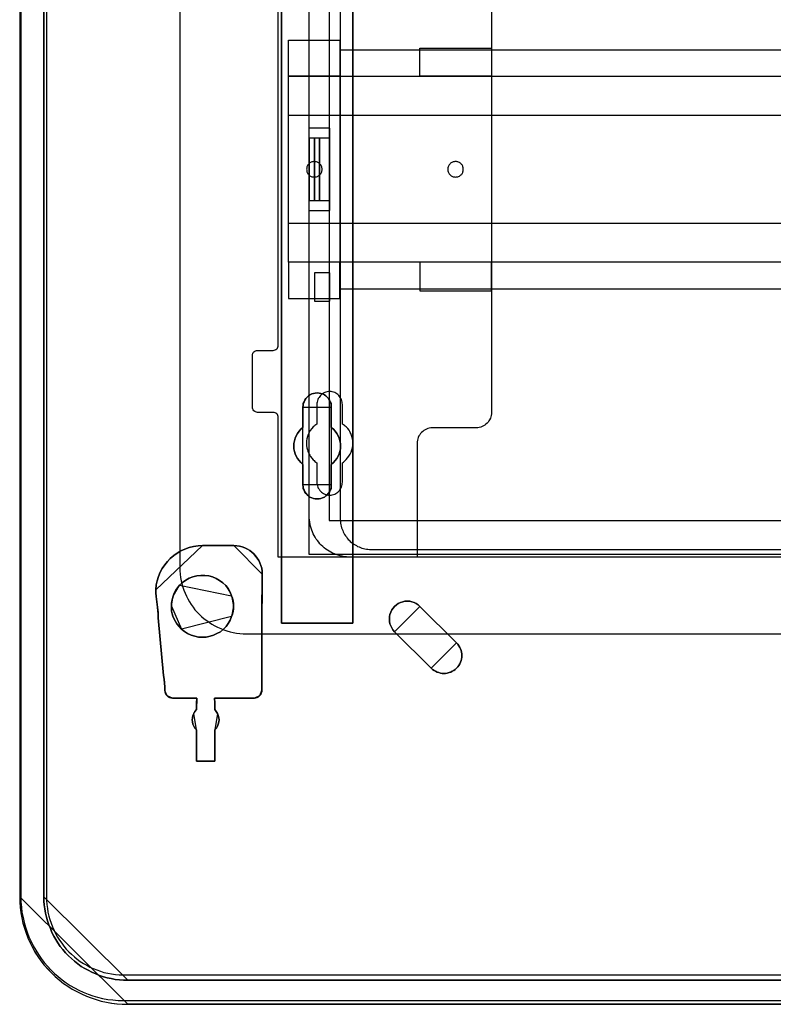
# Model space of a CAD drawing. Extents: x -543332 to -314699, y -9028 to 155584.
# Tile 37 of 256: x -450229 to -448772, y 20728 to 22633. Entities that reach past the tile are written whole.
import ezdxf

# ---------------------------------------------------------------- set-up
doc = ezdxf.new("R2010")
doc.units = 0
doc.header["$MEASUREMENT"] = 0
doc.layers.get('0').update_dxf_attribs({"color": 8})
for name, color, linetype in [('30', 7, 'Continuous'), ('5', 7, 'Continuous'), ('50', 7, 'Continuous')]:
    doc.layers.add(name, color=color, linetype=linetype)

# ---------------------------------------------------------------- blocks, each defined once
blk = doc.blocks.new('*U1079')
at = {"layer": '5', "color": 7}
for points in [[(0, -20.806875), (0, -801.193125), (0.051554, -802.220625), (0.103107, -803.248125), (0.206215, -804.275625), (0.412429, -805.25175), (0.618644, -806.27925), (0.927966, -807.255375), (1.237288, -808.2315), (1.598164, -809.15625), (2.010593, -810.081), (2.474576, -811.00575), (2.938559, -811.879125), (3.505649, -812.7525), (4.072739, -813.5745), (4.742937, -814.3965), (5.413135, -815.167125), (6.134886, -815.886375), (6.856637, -816.605625), (7.629942, -817.2735), (8.454801, -817.941375), (9.279659, -818.5065), (10.156071, -819.071625), (11.032484, -819.534), (11.96045, -819.996375), (12.888416, -820.407375), (13.816382, -820.767), (14.795901, -821.07525), (15.775421, -821.3835), (16.806494, -821.589), (17.786013, -821.7945), (18.817087, -821.89725), (19.84816, -821.948625), (20.879233, -822), (427.122092, -822)], [(427.123764, -817.323392), (20.880212, -817.323392), (20.055352, -817.323392), (19.282046, -817.272017), (18.457186, -817.169267), (17.68388, -817.015142), (16.910574, -816.861017), (16.188821, -816.655517), (15.415515, -816.398642), (14.693762, -816.090392), (13.97201, -815.782142), (13.250257, -815.422517), (12.580059, -815.062892), (11.90986, -814.651893), (11.239661, -814.189518), (10.621016, -813.675768), (10.002371, -813.162018), (9.43528, -812.596893), (8.868189, -812.031769), (8.352651, -811.415269), (7.837114, -810.798769), (7.37313, -810.130894), (6.9607, -809.46302), (6.599824, -808.795145), (6.238947, -808.075895), (5.929625, -807.356645), (5.620302, -806.637396), (5.362534, -805.866771), (5.156319, -805.147521), (5.001657, -804.376897), (4.846996, -803.554897), (4.743889, -802.784272), (4.692335, -802.013648), (4.692335, -801.191648), (4.692335, -20.805704)], [(4.692335, -20.805704), (4.692335, -801.191648), (4.692335, -802.013648), (4.743889, -802.784272), (4.846996, -803.554897), (5.001657, -804.376897), (5.156319, -805.147521), (5.362534, -805.866771), (5.620302, -806.637396), (5.929625, -807.356645), (6.238947, -808.075895), (6.599824, -808.795145), (6.9607, -809.46302), (7.37313, -810.130894), (7.837114, -810.798769), (8.352651, -811.415269), (8.868189, -812.031769), (9.43528, -812.596893), (10.002371, -813.162018), (10.621016, -813.675768), (11.239661, -814.189518), (11.90986, -814.651893), (12.580059, -815.062892), (13.250257, -815.422517), (13.97201, -815.782142), (14.693762, -816.090392), (15.415515, -816.398642), (16.188821, -816.655517), (16.910574, -816.861017), (17.68388, -817.015142), (18.457186, -817.169267), (19.282046, -817.272017), (20.055352, -817.323392), (20.880212, -817.323392), (427.123764, -817.323392)], [(64.443293, -420.09206), (64.443293, -743.189759), (64.443293, -748.275889), (63.8246, -748.275889), (51.244508, -748.275889), (50.625815, -748.275889), (50.625815, -743.189759), (50.625815, -673.216939), (50.625815, -648.762415), (50.625815, -523.253164)], [(50.626846, -523.251991), (50.626846, -648.761896), (50.626846, -673.216548), (50.626846, -743.189733), (50.626846, -748.275889), (51.245527, -748.275889), (63.825368, -748.275889), (64.444049, -748.275889), (64.444049, -743.189733), (64.444049, -420.09035)]]:
    blk.add_lwpolyline(points, dxfattribs=at)
at = {"layer": '5', "color": 59}
blk.add_lwpolyline([(4.692335, -12.740183), (4.692335, -801.190946), (4.692335, -12.740183)], close=True, dxfattribs=at)
at = {"layer": '5', "color": 7}
for points in [[(64.441398, -743.18882), (64.441398, -420.092375), (64.441398, -743.18882)], [(50.626846, -523.253168), (50.626846, -648.764229), (50.626846, -523.253168)], [(50.626846, -648.761581), (50.626846, -673.217118), (50.626846, -648.761581)], [(50.626846, -673.21447), (50.626846, -743.18882), (50.626846, -673.21447)], [(54.750413, -706.50628), (54.801988, -706.146598), (54.853562, -705.786916), (55.008286, -705.427234), (55.163011, -705.118936), (55.317735, -704.810637), (55.575608, -704.553721), (55.833482, -704.296806), (56.14293, -704.091273), (56.503953, -703.937124), (56.813401, -703.834357), (57.174424, -703.782974), (57.535447, -703.731591), (57.89647, -703.782974), (58.257493, -703.834357), (58.566941, -703.937124), (58.927964, -704.091273), (59.237413, -704.296806), (59.495286, -704.553721), (59.701585, -704.810637), (59.907884, -705.118936), (60.062608, -705.427234), (60.217332, -705.786916), (60.268907, -706.146598), (60.268907, -706.50628), (60.268907, -710.411398), (60.681505, -710.77108), (61.042528, -711.130762), (61.351976, -711.59321), (61.60985, -712.004276), (61.764574, -712.466724), (61.919298, -712.980555), (62.022447, -713.494386), (62.074022, -714.008218), (62.022447, -714.522049), (61.919298, -715.03588), (61.764574, -715.498329), (61.60985, -715.960777), (61.351976, -716.423225), (61.042528, -716.83429), (60.681505, -717.193972), (60.268907, -717.553654), (60.268907, -721.510155), (60.268907, -721.869837), (60.217332, -722.229519), (60.062608, -722.537818), (59.907884, -722.8975), (59.701585, -723.154415), (59.495286, -723.462714), (59.237413, -723.668247), (58.927964, -723.873779), (58.566941, -724.027929), (58.257493, -724.130695), (57.89647, -724.233461), (57.535447, -724.233461), (57.174424, -724.233461), (56.813401, -724.130695), (56.503953, -724.027929), (56.14293, -723.873779), (55.833482, -723.668247), (55.575608, -723.462714), (55.317735, -723.154415), (55.163011, -722.8975), (55.008286, -722.537818), (54.853562, -722.229519), (54.801988, -721.869837), (54.750413, -721.510155), (54.750413, -717.553654), (54.38939, -717.193972), (54.028367, -716.83429), (53.718919, -716.423225), (53.461045, -715.960777), (53.254746, -715.498329), (53.151597, -715.03588), (53.048447, -714.522049), (52.996873, -714.008218), (53.048447, -713.494386), (53.151597, -712.980555), (53.254746, -712.466724), (53.461045, -712.004276), (53.718919, -711.59321), (54.028367, -711.130762), (54.38939, -710.77108), (54.750413, -710.411398), (54.750413, -706.50628)], [(58.927964, -704.091273), (58.566941, -703.937124), (58.257493, -703.834357), (57.89647, -703.782974), (57.535447, -703.731591), (57.174424, -703.782974), (56.813401, -703.834357), (56.503953, -703.937124), (56.14293, -704.091273), (55.833482, -704.296806), (55.575608, -704.553721), (55.317735, -704.810637), (55.163011, -705.118936), (55.008286, -705.427234), (54.853562, -705.786916), (54.801988, -706.146598), (54.750413, -706.50628), (54.750413, -710.411398), (54.38939, -710.77108), (54.028367, -711.130762), (53.718919, -711.59321), (53.461045, -712.004276), (53.254746, -712.466724), (53.151597, -712.980555), (53.048447, -713.494386), (52.996873, -714.008218), (53.048447, -714.522049), (53.151597, -715.03588), (53.254746, -715.498329), (53.461045, -715.960777), (53.718919, -716.423225), (54.028367, -716.83429), (54.38939, -717.193972), (54.750413, -717.553654), (54.750413, -721.510155), (54.801988, -721.869837), (54.853562, -722.229519), (55.008286, -722.537818), (55.163011, -722.8975), (55.317735, -723.154415), (55.575608, -723.462714), (55.833482, -723.668247), (56.14293, -723.873779), (56.503953, -724.027929), (56.813401, -724.130695), (57.174424, -724.233461), (57.535447, -724.233461), (57.89647, -724.233461), (58.257493, -724.130695), (58.566941, -724.027929), (58.927964, -723.873779), (59.237413, -723.668247), (59.495286, -723.462714), (59.701585, -723.154415), (59.907884, -722.8975), (60.062608, -722.537818), (60.217332, -722.229519), (60.268907, -721.869837), (60.268907, -721.510155), (60.268907, -717.553654), (60.681505, -717.193972), (61.042528, -716.83429), (61.351976, -716.423225), (61.60985, -715.960777), (61.764574, -715.498329), (61.919298, -715.03588), (62.022447, -714.522049), (62.074022, -714.008218), (62.022447, -713.494386), (61.919298, -712.980555), (61.764574, -712.466724), (61.60985, -712.004276), (61.351976, -711.59321), (61.042528, -711.130762), (60.681505, -710.77108), (60.268907, -710.411398), (60.268907, -706.50628), (60.268907, -706.146598), (60.217332, -705.786916), (60.062608, -705.427234), (59.907884, -705.118936), (59.701585, -704.810637), (59.495286, -704.553721), (59.237413, -704.296806), (58.927964, -704.091273)], [(58.927964, -704.091273), (58.566941, -703.937124), (58.257493, -703.834357), (57.89647, -703.782974), (57.535447, -703.731591), (57.174424, -703.782974), (56.813401, -703.834357), (56.503953, -703.937124), (56.14293, -704.091273), (55.833482, -704.296806), (55.575608, -704.553721), (55.317735, -704.810637), (55.163011, -705.118936), (55.008286, -705.427234), (54.853562, -705.786916), (54.801988, -706.146598), (54.750413, -706.50628), (54.750413, -710.411398), (54.38939, -710.77108), (54.028367, -711.130762), (53.718919, -711.59321), (53.461045, -712.004276), (53.254746, -712.466724), (53.151597, -712.980555), (53.048447, -713.494386), (52.996873, -714.008218), (53.048447, -714.522049), (53.151597, -715.03588), (53.254746, -715.498329), (53.461045, -715.960777), (53.718919, -716.423225), (54.028367, -716.83429), (54.38939, -717.193972), (54.750413, -717.553654), (54.750413, -721.510155), (54.801988, -721.869837), (54.853562, -722.229519), (55.008286, -722.537818), (55.163011, -722.8975), (55.317735, -723.154415), (55.575608, -723.462714), (55.833482, -723.668247), (56.14293, -723.873779), (56.503953, -724.027929), (56.813401, -724.130695), (57.174424, -724.233461), (57.535447, -724.233461), (57.89647, -724.233461), (58.257493, -724.130695), (58.566941, -724.027929), (58.927964, -723.873779), (59.237413, -723.668247), (59.495286, -723.462714), (59.701585, -723.154415), (59.907884, -722.8975), (60.062608, -722.537818), (60.217332, -722.229519), (60.268907, -721.869837), (60.268907, -721.510155), (60.268907, -717.553654), (60.681505, -717.193972), (61.042528, -716.83429), (61.351976, -716.423225), (61.60985, -715.960777), (61.764574, -715.498329), (61.919298, -715.03588), (62.022447, -714.522049), (62.074022, -714.008218), (62.022447, -713.494386), (61.919298, -712.980555), (61.764574, -712.466724), (61.60985, -712.004276), (61.351976, -711.59321), (61.042528, -711.130762), (60.681505, -710.77108), (60.268907, -710.411398), (60.268907, -706.50628), (60.268907, -706.146598), (60.217332, -705.786916), (60.062608, -705.427234), (59.907884, -705.118936), (59.701585, -704.810637), (59.495286, -704.553721), (59.237413, -704.296806), (58.927964, -704.091273)], [(60.268666, -706.509486), (60.268666, -706.149388), (60.217082, -705.789291), (60.062331, -705.429193), (59.90758, -705.120539), (59.701245, -704.811884), (59.49491, -704.554671), (59.236992, -704.297459), (58.927489, -704.091689), (58.566403, -703.937361), (58.256901, -703.834476), (57.895815, -703.783034), (57.534729, -703.731591), (57.173643, -703.783034), (56.812557, -703.834476), (56.503054, -703.937361), (56.141968, -704.091689), (55.832466, -704.297459), (55.574547, -704.554671), (55.316629, -704.811884), (55.161878, -705.120539), (55.007126, -705.429193), (54.852375, -705.789291), (54.800792, -706.149388), (54.749208, -706.509486), (60.268666, -706.509486)], [(54.749208, -706.506838), (54.749208, -710.412839), (54.749208, -706.506838)], [(60.266015, -710.412839), (60.266015, -706.506838), (60.266015, -710.412839)], [(54.751859, -710.41019), (54.390538, -710.769994), (54.029217, -711.129798), (53.719514, -711.592402), (53.461428, -712.003606), (53.254959, -712.466211), (53.151724, -712.980216), (53.04849, -713.494221), (52.996873, -714.008226), (53.04849, -714.522232), (53.151724, -715.036237), (53.254959, -715.498841), (53.461428, -715.961446), (53.719514, -716.424051), (54.029217, -716.835255), (54.390538, -717.195058), (54.751859, -717.554862), (54.751859, -710.41019)], [(60.266015, -717.554862), (60.679274, -717.195058), (61.040875, -716.835255), (61.350819, -716.424051), (61.609106, -715.961446), (61.764078, -715.498841), (61.91905, -715.036237), (62.022365, -714.522232), (62.074022, -714.008226), (62.022365, -713.494221), (61.91905, -712.980216), (61.764078, -712.466211), (61.609106, -712.003606), (61.350819, -711.592402), (61.040875, -711.129798), (60.679274, -710.769994), (60.266015, -710.41019), (60.266015, -717.554862)], [(54.749208, -717.552214), (54.749208, -721.508529), (54.749208, -717.552214)], [(60.266015, -721.508529), (60.266015, -717.552214), (60.266015, -721.508529)], [(54.749208, -721.505881), (54.800792, -721.866127), (54.852375, -722.226374), (55.007126, -722.535157), (55.161878, -722.895403), (55.316629, -723.152722), (55.574547, -723.461505), (55.832466, -723.66736), (56.141968, -723.873215), (56.503054, -724.027606), (56.812557, -724.130534), (57.173643, -724.233461), (57.534729, -724.233461), (57.895815, -724.233461), (58.256901, -724.130534), (58.566403, -724.027606), (58.927489, -723.873215), (59.236992, -723.66736), (59.49491, -723.461505), (59.701245, -723.152722), (59.90758, -722.895403), (60.062331, -722.535157), (60.217082, -722.226374), (60.268666, -721.866127), (60.268666, -721.505881), (54.749208, -721.505881)], [(35.367479, -733.27155), (34.49085, -733.322949), (33.61422, -733.425748), (32.789157, -733.631345), (31.964094, -733.939742), (31.190597, -734.299537), (30.468667, -734.710732), (29.798303, -735.173326), (29.127939, -735.738719), (28.560708, -736.355512), (28.045043, -736.972304), (27.580945, -737.691895), (27.168414, -738.411486), (26.859015, -739.233876), (26.601183, -740.056266), (26.394917, -740.878656), (26.343351, -741.803845), (35.367479, -733.27155)], [(41.398581, -733.27155), (35.366177, -733.27155), (34.489674, -733.322928), (33.613171, -733.425683), (32.788227, -733.631194), (31.963282, -733.939461), (31.189897, -734.299105), (30.468071, -734.710127), (29.797804, -735.172527), (29.127537, -735.737682), (28.560388, -736.354215), (28.044798, -736.970748), (27.580767, -737.690037), (27.168295, -738.409325), (26.858941, -739.23137), (26.601146, -740.053414), (26.39491, -740.875458), (26.343351, -741.800257), (26.343351, -742.41679), (26.39491, -743.084701), (26.498028, -744.112256), (26.652705, -745.191189), (26.755823, -746.218744), (26.807382, -747.246299), (27.838562, -758.395272), (27.94168, -759.114561), (27.993239, -759.833849), (28.044798, -760.604516), (28.096357, -761.323804), (28.147916, -761.580693), (28.199475, -761.888959), (28.354152, -762.145848), (28.508829, -762.351359), (28.715065, -762.505492), (28.97286, -762.659626), (29.230655, -762.711004), (29.540009, -762.762381), (34.231879, -762.762381), (34.231879, -762.762381), (34.231879, -762.762381), (34.231879, -762.967892), (34.18032, -763.48167), (34.18032, -764.971625), (33.870966, -765.331269), (33.66473, -765.742291), (33.510053, -766.153313), (33.406935, -766.564335), (33.355376, -766.975357), (33.406935, -767.386379), (33.458494, -767.797401), (33.66473, -768.208423), (33.870966, -768.568068), (34.18032, -768.876334), (34.18032, -774.990287), (37.737891, -774.990287), (37.737891, -768.876334), (38.047245, -768.568068), (38.253481, -768.208423), (38.408158, -767.797401), (38.511276, -767.386379), (38.562835, -766.975357), (38.511276, -766.564335), (38.408158, -766.153313), (38.253481, -765.742291), (37.995686, -765.331269), (37.737891, -764.971625), (37.737891, -763.48167), (37.686332, -762.967892), (37.686332, -762.762381), (37.686332, -762.762381), (37.686332, -762.762381), (45.420183, -762.762381), (45.677978, -762.711004), (45.935774, -762.659626), (46.193569, -762.505492), (46.399805, -762.351359), (46.606041, -762.09447), (46.709159, -761.786204), (46.812277, -761.477937), (46.812277, -761.169671), (46.812277, -760.553138), (46.812277, -759.936605), (46.812277, -759.320072), (46.812277, -758.703539), (46.812277, -747.503188), (46.812277, -743.906745), (46.915395, -741.594746), (46.915395, -738.76897), (46.863836, -738.203814), (46.812277, -737.638659), (46.6576, -737.124882), (46.451364, -736.611104), (46.245128, -736.148704), (45.935774, -735.686304), (45.626419, -735.275282), (45.265506, -734.86426), (44.904593, -734.504616), (44.492121, -734.19635), (44.02809, -733.939461), (43.5125, -733.682572), (42.99691, -733.528439), (42.48132, -733.374305), (41.96573, -733.322928), (41.398581, -733.27155)], [(46.915395, -741.594746), (46.812277, -743.906745), (46.812277, -747.503188), (46.812277, -758.703539), (46.812277, -759.320072), (46.812277, -759.936605), (46.812277, -760.553138), (46.812277, -761.169671), (46.812277, -761.477937), (46.709159, -761.786204), (46.606041, -762.09447), (46.399805, -762.351359), (46.193569, -762.505492), (45.935774, -762.659626), (45.677978, -762.711004), (45.420183, -762.762381), (37.686332, -762.762381), (37.686332, -762.762381), (37.686332, -762.762381), (37.686332, -762.967892), (37.737891, -763.48167), (37.737891, -764.971625), (37.995686, -765.331269), (38.253481, -765.742291), (38.408158, -766.153313), (38.511276, -766.564335), (38.562835, -766.975357), (38.511276, -767.386379), (38.408158, -767.797401), (38.253481, -768.208423), (38.047245, -768.568068), (37.737891, -768.876334), (37.737891, -774.990287), (34.18032, -774.990287), (34.18032, -768.876334), (33.870966, -768.568068), (33.66473, -768.208423), (33.458494, -767.797401), (33.406935, -767.386379), (33.355376, -766.975357), (33.406935, -766.564335), (33.510053, -766.153313), (33.66473, -765.742291), (33.870966, -765.331269), (34.18032, -764.971625), (34.18032, -763.48167), (34.231879, -762.967892), (34.231879, -762.762381), (34.231879, -762.762381), (34.231879, -762.762381), (29.540009, -762.762381), (29.230655, -762.711004), (28.97286, -762.659626), (28.715065, -762.505492), (28.508829, -762.351359), (28.354152, -762.145848), (28.199475, -761.888959), (28.147916, -761.580693), (28.096357, -761.323804), (28.044798, -760.604516), (27.993239, -759.833849), (27.94168, -759.114561), (27.838562, -758.395272), (26.807382, -747.246299), (26.755823, -746.218744), (26.652705, -745.191189), (26.498028, -744.112256), (26.39491, -743.084701), (26.343351, -742.41679), (26.343351, -741.800257), (26.39491, -740.875458), (26.601146, -740.053414), (26.858941, -739.23137), (27.168295, -738.409325), (27.580767, -737.690037), (28.044798, -736.970748), (28.560388, -736.354215), (29.127537, -735.737682), (29.797804, -735.172527), (30.468071, -734.710127), (31.189897, -734.299105), (31.963282, -733.939461), (32.788227, -733.631194), (33.613171, -733.425683), (34.489674, -733.322928), (35.366177, -733.27155), (41.398581, -733.27155), (41.96573, -733.322928), (42.48132, -733.374305), (42.99691, -733.528439), (43.5125, -733.682572), (44.02809, -733.939461), (44.492121, -734.19635), (44.904593, -734.504616), (45.265506, -734.86426), (45.626419, -735.275282), (45.935774, -735.686304), (46.245128, -736.148704), (46.451364, -736.611104), (46.6576, -737.124882), (46.812277, -737.638659), (46.863836, -738.203814), (46.915395, -738.76897), (46.915395, -741.594746)], [(41.401239, -733.27155), (35.364828, -733.27155), (41.401239, -733.27155)], [(46.915395, -738.771729), (46.863836, -738.20629), (46.812277, -737.640851), (46.6576, -737.126815), (46.451364, -736.61278), (46.245128, -736.150148), (45.935775, -735.687516), (45.626421, -735.276288), (45.265508, -734.86506), (44.904596, -734.505235), (44.492124, -734.196814), (44.028094, -733.939796), (43.512504, -733.682778), (42.996915, -733.528568), (42.481325, -733.374357), (41.965736, -733.322953), (41.398587, -733.27155), (46.915395, -738.771729)], [(46.912744, -741.59729), (46.912744, -738.769081), (46.912744, -741.59729)], [(36.552732, -739.128716), (35.779266, -739.02595), (35.0058, -739.02595), (34.232335, -739.128716), (33.510434, -739.282864), (32.788533, -739.591162), (32.118196, -739.950843), (31.499423, -740.413289), (30.932215, -740.927118), (30.5197, -741.440948), (30.210314, -741.903394), (29.900928, -742.468606), (29.694671, -743.033819), (29.539977, -743.496265), (29.436849, -744.010094), (29.33372, -744.472541), (29.33372, -744.98637), (29.33372, -745.500199), (29.385284, -745.962646), (29.488413, -746.476475), (29.643106, -746.938922), (29.797799, -747.349985), (30.107185, -747.915197), (30.416572, -748.429027), (30.829087, -748.942856), (31.293166, -749.405302), (31.860374, -749.867749), (32.479146, -750.278812), (33.149483, -750.58711), (33.871384, -750.792642), (34.593286, -750.94679), (35.315187, -750.998173), (36.037088, -750.94679), (36.810553, -750.792642), (37.48089, -750.58711), (38.151227, -750.278812), (38.821564, -749.919132), (39.388772, -749.456685), (39.904415, -748.942856), (40.31693, -748.326261), (40.729445, -747.709666), (40.987267, -746.990305), (41.14196, -746.527858), (41.296653, -746.014029), (41.348218, -745.500199), (41.348218, -744.98637), (41.348218, -744.472541), (41.296653, -743.958711), (41.14196, -743.444882), (40.987267, -742.982436), (40.677881, -742.263075), (40.31693, -741.595096), (39.852851, -740.978501), (39.285643, -740.464672), (38.666871, -740.002226), (37.996534, -739.642545), (37.274633, -739.334247), (36.552732, -739.128716)], [(36.552732, -739.128716), (35.779266, -739.02595), (35.0058, -739.02595), (34.232335, -739.128716), (33.510434, -739.282864), (32.788533, -739.591162), (32.118196, -739.950843), (31.499423, -740.413289), (30.932215, -740.927118), (30.5197, -741.440948), (30.210314, -741.903394), (29.900928, -742.468606), (29.694671, -743.033819), (29.539977, -743.496265), (29.436849, -744.010094), (29.33372, -744.472541), (29.33372, -744.98637), (29.33372, -745.500199), (29.385284, -745.962646), (29.488413, -746.476475), (29.643106, -746.938922), (29.797799, -747.349985), (30.107185, -747.915197), (30.416572, -748.429027), (30.829087, -748.942856), (31.293166, -749.405302), (31.860374, -749.867749), (32.479146, -750.278812), (33.149483, -750.58711), (33.871384, -750.792642), (34.593286, -750.94679), (35.315187, -750.998173), (36.037088, -750.94679), (36.810553, -750.792642), (37.48089, -750.58711), (38.151227, -750.278812), (38.821564, -749.919132), (39.388772, -749.456685), (39.904415, -748.942856), (40.31693, -748.326261), (40.729445, -747.709666), (40.987267, -746.990305), (41.14196, -746.527858), (41.296653, -746.014029), (41.348218, -745.500199), (41.348218, -744.98637), (41.348218, -744.472541), (41.296653, -743.958711), (41.14196, -743.444882), (40.987267, -742.982436), (40.677881, -742.263075), (40.31693, -741.595096), (39.852851, -740.978501), (39.285643, -740.464672), (38.666871, -740.002226), (37.996534, -739.642545), (37.274633, -739.334247), (36.552732, -739.128716)], [(36.810553, -750.792642), (36.037088, -750.94679), (35.315187, -750.998173), (34.593286, -750.94679), (33.871384, -750.792642), (33.149483, -750.58711), (32.479146, -750.278812), (31.860374, -749.867749), (31.293166, -749.405302), (30.829087, -748.942856), (30.416572, -748.429027), (30.107185, -747.915197), (29.797799, -747.349985), (29.643106, -746.938922), (29.488413, -746.476475), (29.385284, -745.962646), (29.33372, -745.500199), (29.33372, -744.98637), (29.33372, -744.472541), (29.436849, -744.010094), (29.539977, -743.496265), (29.694671, -743.033819), (29.900928, -742.468606), (30.210314, -741.903394), (30.5197, -741.440948), (30.932215, -740.927118), (31.499423, -740.413289), (32.118196, -739.950843), (32.788533, -739.591162), (33.510434, -739.282864), (34.232335, -739.128716), (35.0058, -739.02595), (35.779266, -739.02595), (36.552732, -739.128716), (37.274633, -739.334247), (37.996534, -739.642545), (38.666871, -740.002226), (39.285643, -740.464672), (39.852851, -740.978501), (40.31693, -741.595096), (40.677881, -742.263075), (40.987267, -742.982436), (41.14196, -743.444882), (41.296653, -743.958711), (41.348218, -744.472541), (41.348218, -744.98637), (41.348218, -745.500199), (41.296653, -746.014029), (41.14196, -746.527858), (40.987267, -746.990305), (40.729445, -747.709666), (40.31693, -748.326261), (39.904415, -748.942856), (39.388772, -749.456685), (38.821564, -749.919132), (38.151227, -750.278812), (37.48089, -750.58711), (36.810553, -750.792642)], [(40.987677, -742.984913), (40.67828, -742.265102), (40.317318, -741.596705), (39.853223, -740.979724), (39.285997, -740.465573), (38.667204, -740.002837), (37.996845, -739.642931), (37.27492, -739.33444), (36.552996, -739.12878), (35.779505, -739.02595), (35.006014, -739.02595), (34.232523, -739.12878), (33.510598, -739.283025), (32.788673, -739.591516), (32.118314, -739.951422), (31.499522, -740.414158), (30.932295, -740.928309), (40.987677, -742.984913)], [(26.343351, -741.801196), (26.343351, -742.418954), (26.399022, -743.088191), (26.343351, -741.801196)], [(30.934946, -740.927312), (30.521384, -741.441438), (30.211213, -741.904151), (29.901042, -742.469689), (29.694261, -743.035228), (30.934946, -740.927312)], [(46.812004, -747.505282), (46.812004, -743.907501), (46.915395, -741.594642), (46.812004, -747.505282)], [(26.809933, -747.248413), (26.758238, -746.220543), (26.654847, -745.192674), (26.499762, -744.113412), (26.396371, -743.085543), (26.809933, -747.248413)], [(29.696912, -743.03258), (29.541258, -743.495446), (29.437489, -744.009742), (29.33372, -744.472608), (29.33372, -744.986904), (29.696912, -743.03258)], [(41.348218, -744.986904), (41.348218, -744.472894), (41.296333, -743.958884), (41.14068, -743.444874), (40.985026, -742.982265), (41.348218, -744.986904)], [(50.626846, -743.186172), (50.626846, -748.275889), (50.626846, -743.186172)], [(64.441398, -743.186172), (64.441398, -748.275889), (64.441398, -743.186172)], [(77.383758, -745.037679), (77.074285, -744.729298), (76.661653, -744.472314), (76.300601, -744.266726), (75.83639, -744.112536), (75.423759, -744.009742), (74.959548, -744.009742), (74.495338, -744.009742), (74.082706, -744.112536), (73.618496, -744.266726), (73.205864, -744.472314), (72.844812, -744.729298), (72.483759, -745.037679), (72.225864, -745.346061), (71.96797, -745.705839), (71.761654, -746.117014), (71.606917, -746.579585), (71.503759, -746.99076), (71.503759, -747.453332), (71.503759, -747.915904), (71.606917, -748.378476), (71.761654, -748.789651), (71.96797, -749.200826), (72.174285, -749.560604), (72.483759, -749.920382), (77.383758, -745.037679)], [(72.483561, -749.919077), (79.600015, -756.958894), (79.857858, -757.215822), (80.167269, -757.421364), (80.425111, -757.57552), (80.734522, -757.729677), (81.043933, -757.832448), (81.404913, -757.935219), (81.714324, -757.986605), (82.075304, -757.986605), (82.384715, -757.986605), (82.694126, -757.935219), (83.055105, -757.832448), (83.364516, -757.729677), (83.673927, -757.57552), (83.983338, -757.421364), (84.241181, -757.215822), (84.499024, -756.958894), (84.756866, -756.701967), (84.96314, -756.445039), (85.117846, -756.136726), (85.272551, -755.828413), (85.375688, -755.5201), (85.478825, -755.211786), (85.530394, -754.852088), (85.530394, -754.543775), (85.530394, -754.184076), (85.478825, -753.875763), (85.375688, -753.56745), (85.272551, -753.207751), (85.117846, -752.950823), (84.96314, -752.64251), (84.756866, -752.334197), (84.499024, -752.077269), (77.382569, -745.037453), (77.073158, -744.729139), (76.66061, -744.472212), (76.29963, -744.26667), (75.835514, -744.112513), (75.422966, -744.009742), (74.958849, -744.009742), (74.494733, -744.009742), (74.082185, -744.112513), (73.618068, -744.26667), (73.20552, -744.472212), (72.84454, -744.729139), (72.483561, -745.037453), (72.225718, -745.345766), (71.967876, -745.705464), (71.761602, -746.116549), (71.606896, -746.579018), (71.503759, -746.990102), (71.503759, -747.452572), (71.503759, -747.915042), (71.606896, -748.377512), (71.761602, -748.788596), (71.967876, -749.19968), (72.17415, -749.559379), (72.483561, -749.919077)], [(72.483561, -749.919077), (79.600015, -756.958894), (79.857858, -757.215822), (80.167269, -757.421364), (80.425111, -757.57552), (80.734522, -757.729677), (81.043933, -757.832448), (81.404913, -757.935219), (81.714324, -757.986605), (82.075304, -757.986605), (82.384715, -757.986605), (82.694126, -757.935219), (83.055105, -757.832448), (83.364516, -757.729677), (83.673927, -757.57552), (83.983338, -757.421364), (84.241181, -757.215822), (84.499024, -756.958894), (84.756866, -756.701967), (84.96314, -756.445039), (85.117846, -756.136726), (85.272551, -755.828413), (85.375688, -755.5201), (85.478825, -755.211786), (85.530394, -754.852088), (85.530394, -754.543775), (85.530394, -754.184076), (85.478825, -753.875763), (85.375688, -753.56745), (85.272551, -753.207751), (85.117846, -752.950823), (84.96314, -752.64251), (84.756866, -752.334197), (84.499024, -752.077269), (77.382569, -745.037453), (77.073158, -744.729139), (76.66061, -744.472212), (76.29963, -744.26667), (75.835514, -744.112513), (75.422966, -744.009742), (74.958849, -744.009742), (74.494733, -744.009742), (74.082185, -744.112513), (73.618068, -744.26667), (73.20552, -744.472212), (72.84454, -744.729139), (72.483561, -745.037453), (72.225718, -745.345766), (71.967876, -745.705464), (71.761602, -746.116549), (71.606896, -746.579018), (71.503759, -746.990102), (71.503759, -747.452572), (71.503759, -747.915042), (71.606896, -748.377512), (71.761602, -748.788596), (71.967876, -749.19968), (72.17415, -749.559379), (72.483561, -749.919077)], [(77.382569, -745.037453), (84.499024, -752.077269), (84.756866, -752.334197), (84.96314, -752.64251), (85.117846, -752.950823), (85.272551, -753.207751), (85.375688, -753.56745), (85.478825, -753.875763), (85.530394, -754.184076), (85.530394, -754.543775), (85.530394, -754.852088), (85.478825, -755.211786), (85.375688, -755.5201), (85.272551, -755.828413), (85.117846, -756.136726), (84.96314, -756.445039), (84.756866, -756.701967), (84.499024, -756.958894), (84.241181, -757.215822), (83.983338, -757.421364), (83.673927, -757.57552), (83.364516, -757.729677), (83.055105, -757.832448), (82.694126, -757.935219), (82.384715, -757.986605), (82.075304, -757.986605), (81.714324, -757.986605), (81.404913, -757.935219), (81.043933, -757.832448), (80.734522, -757.729677), (80.425111, -757.57552), (80.167269, -757.421364), (79.857858, -757.215822), (79.600015, -756.958894), (72.483561, -749.919077), (72.17415, -749.559379), (71.967876, -749.19968), (71.761602, -748.788596), (71.606896, -748.377512), (71.503759, -747.915042), (71.503759, -747.452572), (71.503759, -746.990102), (71.606896, -746.579018), (71.761602, -746.116549), (71.967876, -745.705464), (72.225718, -745.345766), (72.483561, -745.037453), (72.84454, -744.729139), (73.20552, -744.472212), (73.618068, -744.26667), (74.082185, -744.112513), (74.494733, -744.009742), (74.958849, -744.009742), (75.422966, -744.009742), (75.835514, -744.112513), (76.29963, -744.26667), (76.66061, -744.472212), (77.073158, -744.729139), (77.382569, -745.037453)], [(31.295487, -749.406644), (30.830858, -748.943836), (30.417854, -748.429604), (30.108102, -747.915373), (29.798349, -747.349719), (29.643473, -746.938334), (29.488596, -746.475526), (29.385345, -745.961295), (29.33372, -745.498487), (29.33372, -744.984256), (31.295487, -749.406644)], [(40.985026, -746.991543), (41.14068, -746.528323), (41.296333, -746.013634), (41.348218, -745.498945), (41.348218, -744.984256), (40.985026, -746.991543)], [(84.49914, -752.078613), (77.381107, -745.037219), (84.49914, -752.078613)], [(27.841186, -758.397066), (26.807282, -747.245764), (27.841186, -758.397066)], [(31.292836, -749.404742), (31.860087, -749.867351), (32.478907, -750.278559), (33.149295, -750.586965), (33.871251, -750.792569), (34.593207, -750.946772), (35.315164, -750.998173), (36.03712, -750.946772), (36.810644, -750.792569), (37.481032, -750.586965), (38.15142, -750.278559), (38.821808, -749.918752), (39.389059, -749.456143), (39.904742, -748.942133), (40.317289, -748.325321), (40.729835, -747.708509), (40.987677, -746.988895), (31.292836, -749.404742)], [(46.812004, -758.70425), (46.812004, -747.502634), (46.812004, -758.70425)], [(51.247188, -748.273241), (50.626846, -748.273241), (51.247188, -748.273241)], [(63.826357, -748.273241), (51.244537, -748.273241), (63.826357, -748.273241)], [(63.823706, -748.273241), (64.444049, -748.273241), (63.823706, -748.273241)], [(72.484643, -749.917734), (79.600025, -756.959128), (72.484643, -749.917734)], [(79.600025, -756.958667), (79.857867, -757.215652), (80.167278, -757.421239), (80.42512, -757.57543), (80.73453, -757.72962), (81.043941, -757.832414), (81.40492, -757.935208), (81.71433, -757.986605), (82.075309, -757.986605), (82.38472, -757.986605), (82.69413, -757.935208), (83.055109, -757.832414), (83.36452, -757.72962), (83.67393, -757.57543), (83.983341, -757.421239), (84.241183, -757.215652), (84.499025, -756.958667), (84.756867, -756.701683), (84.963141, -756.444699), (85.117846, -756.136317), (85.272552, -755.827936), (85.375688, -755.519555), (85.478825, -755.211174), (85.530394, -754.851396), (85.530394, -754.543014), (85.530394, -754.183236), (85.478825, -753.874855), (85.375688, -753.566474), (85.272552, -753.206696), (85.117846, -752.949712), (84.963141, -752.64133), (84.756867, -752.332949), (84.499025, -752.075965), (79.600025, -756.958667)], [(28.098337, -761.325904), (28.046377, -760.60589), (27.994416, -759.834446), (27.942456, -759.114432), (27.838535, -758.394418), (28.098337, -761.325904)], [(46.812004, -758.701601), (46.812004, -759.318617), (46.812004, -759.935633), (46.812004, -760.552649), (46.812004, -761.169664), (46.812004, -758.701601)], [(28.095686, -761.323256), (28.147712, -761.580787), (28.199739, -761.889825), (28.355819, -762.147356), (28.511899, -762.353381), (28.095686, -761.323256)], [(46.398443, -762.353381), (46.605223, -762.096051), (46.708614, -761.787256), (46.812004, -761.47846), (46.812004, -761.169664), (46.398443, -762.353381)], [(28.509248, -762.350733), (28.716028, -762.505649), (28.974504, -762.660565), (29.232981, -762.712204), (29.543152, -762.763842), (28.509248, -762.350733)], [(29.540501, -762.761194), (34.235487, -762.761194), (29.540501, -762.761194)], [(34.179815, -764.972388), (34.179815, -763.481118), (34.235487, -762.966887), (34.235487, -762.761194), (34.235487, -762.761194), (34.235487, -762.761194), (34.179815, -764.972388)], [(37.740157, -764.972388), (37.740157, -763.481118), (37.684485, -762.966887), (37.684485, -762.761194), (37.684485, -762.761194), (37.684485, -762.761194), (37.740157, -764.972388)], [(37.684485, -762.761194), (45.42021, -762.761194), (37.684485, -762.761194)], [(45.417559, -762.763842), (45.676384, -762.712204), (45.935209, -762.660565), (46.194034, -762.505649), (46.401094, -762.350733), (45.417559, -762.763842)], [(34.182466, -764.96974), (33.872295, -765.330592), (33.665514, -765.742995), (34.182466, -764.96974)], [(38.254458, -765.742995), (37.995982, -765.330592), (37.737506, -764.96974), (38.254458, -765.742995)], [(33.665514, -765.740347), (33.510428, -766.151894), (33.407038, -766.56344), (33.355342, -766.974987), (33.407038, -767.386533), (33.458733, -767.798079), (33.665514, -768.209626), (33.872295, -768.569729), (34.182466, -768.878389), (33.665514, -765.740347)], [(37.737506, -768.878389), (38.047677, -768.569729), (38.254458, -768.209626), (38.409544, -767.798079), (38.512934, -767.386533), (38.564629, -766.974987), (38.512934, -766.56344), (38.409544, -766.151894), (38.254458, -765.740347), (37.737506, -768.878389)], [(34.179815, -768.875741), (34.179815, -774.990287), (34.179815, -768.875741)], [(37.737506, -774.990287), (37.737506, -768.875741), (37.737506, -774.990287)], [(34.179815, -774.987639), (37.740157, -774.987639), (34.179815, -774.987639)], [(0, -801.188298), (0.051561, -802.216036), (0.103122, -803.243775), (0.206244, -804.271513), (0.412488, -805.247865), (0.618732, -806.275603), (0.928098, -807.251954), (1.237465, -808.228306), (1.598392, -809.15327), (2.01088, -810.078235), (2.474929, -811.003199), (2.938978, -811.876777), (3.50615, -812.750355), (4.073321, -813.572545), (4.743614, -814.394736), (5.413908, -815.16554), (6.135762, -815.884957), (6.857616, -816.604374), (7.631032, -817.272403), (8.456008, -817.940433), (9.280985, -818.50569), (10.157522, -819.070946), (11.034059, -819.533428), (11.962158, -819.99591), (12.890256, -820.407006), (13.818355, -820.766714), (14.798014, -821.075035), (15.777674, -821.383357), (16.808894, -821.588905), (17.788554, -821.794452), (18.819774, -821.897226), (19.850995, -821.948613), (20.882215, -822), (0, -801.188298)], [(4.692335, -801.188298), (4.692335, -802.010468), (4.743895, -802.781253), (4.847015, -803.552038), (5.001696, -804.374208), (5.156376, -805.144993), (5.362616, -805.864392), (5.620417, -806.635177), (5.929778, -807.354576), (6.239139, -808.073975), (6.60006, -808.793374), (6.96098, -809.461387), (7.373461, -810.129401), (7.837503, -810.797414), (8.353104, -811.414042), (8.868705, -812.03067), (9.435867, -812.595912), (10.003028, -813.161154), (10.62175, -813.675011), (11.240471, -814.188867), (11.910753, -814.651338), (12.581035, -815.062423), (13.251316, -815.422123), (13.973158, -815.781822), (14.695, -816.090136), (15.416842, -816.39845), (16.190244, -816.655378), (16.912085, -816.860921), (17.685487, -817.015078), (18.458889, -817.169235), (19.283851, -817.272006), (20.057253, -817.323392), (20.882215, -817.323392), (4.692335, -801.188298)], [(20.879564, -817.320743), (427.121761, -817.320743), (20.879564, -817.320743)], [(20.879564, -821.997352), (427.121761, -821.997352), (20.879564, -821.997352)]]:
    blk.add_lwpolyline(points, close=True, dxfattribs=at)
at = {"layer": '50', "color": 7}
for points in [[(20.050967, -821.255874), (427.645004, -821.255874)], [(0.235942, -20.558787), (0.235942, -801.133213), (0.235942, -802.15988), (0.338611, -803.186546), (0.441279, -804.213212), (0.646616, -805.188545), (0.851953, -806.163878), (1.108625, -807.087878), (1.41663, -808.011878), (1.77597, -808.935878), (2.186644, -809.859877), (2.597318, -810.68121), (3.110661, -811.553877), (3.624004, -812.37521), (4.137346, -813.14521), (4.753357, -813.915209), (5.369368, -814.633876), (6.036714, -815.352542), (6.704059, -816.019875), (7.422739, -816.635875), (8.192753, -817.251875), (8.962767, -817.816541), (9.732781, -818.329875), (10.605463, -818.791874), (11.426811, -819.253874), (12.299494, -819.664541), (13.22351, -820.023874), (14.147527, -820.331874), (15.071544, -820.639874), (16.046895, -820.845207), (17.022246, -821.05054), (17.997597, -821.153207), (19.024282, -821.255874), (20.050967, -821.255874)], [(20.040252, -816.280026), (427.652586, -816.280026)], [(5.203985, -20.552831), (5.203985, -801.136518), (5.203985, -801.906526), (5.255321, -802.676535), (5.357995, -803.446544), (5.460668, -804.165219), (5.666014, -804.935228), (5.820024, -805.602569), (6.076706, -806.321244), (6.333389, -806.988585), (6.641409, -807.70726), (6.949428, -808.323267), (7.308784, -808.990608), (7.719477, -809.606615), (8.130169, -810.171289), (8.540862, -810.735962), (9.002891, -811.300635), (9.516256, -811.813974), (10.029622, -812.327314), (10.594324, -812.789319), (11.10769, -813.251324), (11.723729, -813.71333), (12.339768, -814.072667), (12.955806, -814.432005), (13.571845, -814.791342), (14.23922, -815.099346), (14.906596, -815.356015), (15.625308, -815.612685), (16.292683, -815.818021), (17.062732, -815.972022), (17.781443, -816.126024), (18.500155, -816.228692), (19.270204, -816.280026), (20.040252, -816.280026)], [(30.977363, -423.785117), (30.977363, -737.446126), (30.977363, -738.113599), (31.028712, -738.781072), (31.131411, -739.448545), (31.234111, -740.064674), (31.388159, -740.680803), (31.542208, -741.296932), (31.747606, -741.913061), (32.004354, -742.477846), (32.261102, -743.042631), (32.51785, -743.556072), (32.825948, -744.120857), (33.185395, -744.634298), (33.544842, -745.147739), (33.904289, -745.66118), (34.315086, -746.123276), (34.725883, -746.534029), (35.188029, -746.996126), (35.650175, -747.406878), (36.163671, -747.766287), (36.677167, -748.125696), (37.190663, -748.485104), (37.755508, -748.793169), (38.269004, -749.049889), (38.885199, -749.30661), (39.450045, -749.56333), (40.06624, -749.768706), (40.682435, -749.922739), (41.29863, -750.076771), (41.914825, -750.179459), (42.582369, -750.282147), (43.249914, -750.333491), (43.917459, -750.333491), (403.826716, -750.333491)], [(55.98194, -85.921426), (391.762235, -85.921426), (391.762235, -735.000783), (55.98194, -735.000783), (55.98194, -85.921426)], [(59.825943, -728.385739), (387.918232, -728.385739), (387.918232, -441.457538), (59.825943, -441.457538), (59.825943, -728.385739)]]:
    blk.add_lwpolyline(points, dxfattribs=at)
blk = doc.blocks.new('*U1104')
at = {"layer": '50', "color": 7}
for points in [[(56.000497, -668.474215), (59.969501, -668.474215), (59.969501, -652.522025), (56.000497, -652.522025), (56.000497, -593.505229)], [(383.999821, -735.498632), (64.001505, -735.498632), (63.581505, -735.498632), (63.182504, -735.456598), (62.783504, -735.414563), (62.384503, -735.330493), (61.985503, -735.246424), (61.607503, -735.141337), (61.229502, -735.015233), (60.872502, -734.868111), (60.515502, -734.720989), (60.179501, -734.531833), (59.843501, -734.342677), (59.507501, -734.132503), (59.1925, -733.922329), (58.8985, -733.670121), (58.6045, -733.417912), (58.331499, -733.165704), (58.079499, -732.892478), (57.827499, -732.598234), (57.575499, -732.303991), (57.365498, -731.98873), (57.155498, -731.652452), (56.966498, -731.316174), (56.777498, -730.979896), (56.630498, -730.622601), (56.483498, -730.265305), (56.357497, -729.886993), (56.252497, -729.50868), (56.168497, -729.10935), (56.084497, -728.710019), (56.042497, -728.310689), (56.000497, -727.911359), (56.000497, -727.491012), (56.000497, -668.474215)], [(67.968952, -734.007732), (379.969373, -734.007732)], [(61.983887, -592.999588), (61.983887, -727.996653), (62.004887, -728.311919), (62.025887, -728.627186), (62.046887, -728.921434), (62.109888, -729.215683), (62.172889, -729.509931), (62.25689, -729.80418), (62.340891, -730.077411), (62.466892, -730.350642), (62.571893, -730.602855), (62.697894, -730.876086), (62.844896, -731.128299), (63.012898, -731.359494), (63.1809, -731.59069), (63.348902, -731.821885), (63.537904, -732.05308), (63.726906, -732.24224), (63.936908, -732.452418), (64.167911, -732.641577), (64.377913, -732.80972), (64.629916, -732.977862), (64.860918, -733.146004), (65.112921, -733.27211), (65.364924, -733.419235), (65.637927, -733.524323), (65.91093, -733.629412), (66.183933, -733.734501), (66.477936, -733.818572), (66.771939, -733.881625), (67.065942, -733.923661), (67.359946, -733.965696), (67.674949, -733.986714), (67.968952, -734.007732)], [(61.983887, -637.345466), (386.017439, -637.345466), (386.017439, -683.650775), (61.983887, -683.650775), (61.983887, -637.345466)], [(56.989334, -654.476259), (56.000497, -654.476259), (56.000497, -666.519982), (56.989334, -666.519982), (56.989334, -654.476259)], [(57.975519, -654.476259), (56.986683, -654.476259), (56.986683, -666.519982), (57.975519, -666.519982), (57.975519, -654.476259)], [(59.97175, -654.476259), (57.972868, -654.476259), (57.972868, -666.519982), (59.97175, -666.519982), (59.97175, -654.476259)], [(56.986683, -686.004968), (59.97175, -686.004968), (59.97175, -680.515381), (56.986683, -680.515381), (56.986683, -686.004968)]]:
    blk.add_lwpolyline(points, dxfattribs=at)
blk = doc.blocks.new('*U1105')
at = {"layer": '30', "color": 7}
for points in [[(91.27519, -613.503202), (91.27519, -707.493038), (91.252814, -707.785701), (91.208062, -708.078364), (91.140933, -708.371027), (91.029053, -708.641178), (90.894796, -708.911328), (90.760539, -709.158966), (90.58153, -709.384091), (90.380145, -709.609217), (90.178759, -709.789317), (89.954998, -709.969417), (89.708861, -710.127005), (89.440347, -710.239568), (89.171833, -710.35213), (88.880944, -710.419668), (88.590054, -710.464693), (88.299164, -710.487205), (79.81861, -710.487205), (79.52772, -710.509718), (79.214454, -710.554743), (78.945941, -710.622281), (78.677427, -710.734843), (78.408913, -710.847406), (78.162776, -711.004994), (77.939015, -711.185094), (77.715253, -711.365194), (77.536244, -711.59032), (77.357235, -711.815445), (77.200602, -712.063083), (77.066345, -712.333233), (76.976841, -712.603384), (76.909712, -712.896047), (76.86496, -713.18871), (76.842584, -713.481373), (76.842584, -735.498632), (50.0136, -735.498632), (50.0136, -708.506102), (49.991224, -708.280977), (49.924096, -708.100877), (49.834591, -707.920776), (49.700334, -707.763189), (49.566077, -707.650626), (49.387068, -707.560576), (49.208059, -707.515551), (49.006674, -707.493038), (46.008272, -707.493038), (45.806887, -707.470526), (45.627878, -707.402988), (45.448869, -707.312938), (45.314612, -707.177863), (45.180355, -707.020275), (45.090851, -706.862687), (45.023722, -706.660074), (45.001346, -706.457462), (45.001346, -696.439383), (45.023722, -696.259283), (45.090851, -696.079183), (45.180355, -695.899082), (45.314612, -695.764007), (45.448869, -695.651444), (45.627878, -695.561394), (45.806887, -695.516369), (46.008272, -695.493857), (49.006674, -695.493857), (49.208059, -695.471344), (49.387068, -695.403807), (49.566077, -695.313756), (49.700334, -695.178681), (49.834591, -695.043606), (49.924096, -694.863506), (49.991224, -694.683405), (50.0136, -694.480793), (50.0136, -626.515448)], [(91.27519, -613.503202), (91.27519, -707.493038), (91.252814, -707.785701), (91.208062, -708.078364), (91.140933, -708.371027), (91.029053, -708.641178), (90.894796, -708.911328), (90.760539, -709.158966), (90.58153, -709.384091), (90.380145, -709.609217), (90.178759, -709.789317), (89.954998, -709.969417), (89.708861, -710.127005), (89.440347, -710.239568), (89.171833, -710.35213), (88.880944, -710.419668), (88.590054, -710.464693), (88.299164, -710.487205), (79.81861, -710.487205), (79.52772, -710.509718), (79.214454, -710.554743), (78.945941, -710.622281), (78.677427, -710.734843), (78.408913, -710.847406), (78.162776, -711.004994), (77.939015, -711.185094), (77.715253, -711.365194), (77.536244, -711.59032), (77.357235, -711.815445), (77.200602, -712.063083), (77.066345, -712.333233), (76.976841, -712.603384), (76.909712, -712.896047), (76.86496, -713.18871), (76.842584, -713.481373), (76.842584, -735.498632), (50.0136, -735.498632), (50.0136, -708.506102), (49.991224, -708.280977), (49.924096, -708.100877), (49.834591, -707.920776), (49.700334, -707.763189), (49.566077, -707.650626), (49.387068, -707.560576), (49.208059, -707.515551), (49.006674, -707.493038), (46.008272, -707.493038), (45.806887, -707.470526), (45.627878, -707.402988), (45.448869, -707.312938), (45.314612, -707.177863), (45.180355, -707.020275), (45.090851, -706.862687), (45.023722, -706.660074), (45.001346, -706.457462), (45.001346, -696.439383), (45.023722, -696.259283), (45.090851, -696.079183), (45.180355, -695.899082), (45.314612, -695.764007), (45.448869, -695.651444), (45.627878, -695.561394), (45.806887, -695.516369), (46.008272, -695.493857), (49.006674, -695.493857), (49.208059, -695.471344), (49.387068, -695.403807), (49.566077, -695.313756), (49.700334, -695.178681), (49.834591, -695.043606), (49.924096, -694.863506), (49.991224, -694.683405), (50.0136, -694.480793), (50.0136, -626.515448)], [(51.981526, -635.5209), (61.94147, -635.5209), (61.94147, -642.477554), (51.981526, -642.477554), (51.981526, -635.5209)], [(77.375805, -637.027689), (91.27519, -637.027689), (91.27519, -642.477554), (77.375805, -642.477554), (77.375805, -637.027689)], [(51.981526, -642.474906), (396.088727, -642.474906), (396.088727, -678.452483), (51.981526, -678.452483), (51.981526, -642.474906)], [(51.981526, -649.971779), (396.088727, -649.971779), (396.088727, -670.95561), (51.981526, -670.95561), (51.981526, -649.971779)], [(56.993898, -661.973132), (57.150589, -661.950603), (57.284894, -661.928074), (57.4192, -661.905545), (57.575891, -661.860487), (57.687812, -661.792901), (57.822118, -661.725314), (57.93404, -661.635198), (58.045961, -661.545083), (58.135498, -661.432438), (58.225036, -661.319793), (58.292189, -661.207149), (58.359342, -661.071975), (58.40411, -660.936802), (58.448879, -660.779099), (58.471263, -660.621397), (58.471263, -660.463694), (58.471263, -660.305992), (58.448879, -660.170818), (58.40411, -660.013116), (58.359342, -659.877943), (58.292189, -659.742769), (58.225036, -659.630124), (58.135498, -659.51748), (58.045961, -659.404835), (57.93404, -659.31472), (57.822118, -659.224604), (57.687812, -659.157017), (57.575891, -659.08943), (57.4192, -659.021844), (57.284894, -658.999315), (57.150589, -658.976786), (56.993898, -658.954257), (56.837208, -658.976786), (56.680518, -658.999315), (56.523828, -659.021844), (56.389522, -659.08943), (56.255216, -659.157017), (56.12091, -659.224604), (56.008988, -659.31472), (55.919451, -659.404835), (55.829914, -659.51748), (55.740377, -659.630124), (55.673224, -659.742769), (55.606071, -659.877943), (55.561302, -660.013116), (55.516533, -660.170818), (55.516533, -660.305992), (55.494149, -660.463694), (55.516533, -660.621397), (55.516533, -660.779099), (55.561302, -660.936802), (55.606071, -661.071975), (55.673224, -661.207149), (55.740377, -661.319793), (55.829914, -661.432438), (55.919451, -661.545083), (56.008988, -661.635198), (56.12091, -661.725314), (56.255216, -661.792901), (56.389522, -661.860487), (56.523828, -661.905545), (56.680518, -661.928074), (56.837208, -661.950603), (56.993898, -661.973132)], [(84.29236, -661.973132), (84.449127, -661.950603), (84.605894, -661.928074), (84.762661, -661.905545), (84.897033, -661.860487), (85.031405, -661.792901), (85.143382, -661.725314), (85.255359, -661.635198), (85.367335, -661.545083), (85.456916, -661.432438), (85.546498, -661.319793), (85.613684, -661.207149), (85.68087, -661.071975), (85.72566, -660.936802), (85.748056, -660.779099), (85.770451, -660.621397), (85.792846, -660.463694), (85.770451, -660.305992), (85.748056, -660.170818), (85.72566, -660.013116), (85.68087, -659.877943), (85.613684, -659.742769), (85.546498, -659.630124), (85.456916, -659.51748), (85.367335, -659.404835), (85.255359, -659.31472), (85.143382, -659.224604), (85.031405, -659.157017), (84.897033, -659.08943), (84.762661, -659.021844), (84.605894, -658.999315), (84.449127, -658.976786), (84.29236, -658.954257), (84.135592, -658.976786), (84.00122, -658.999315), (83.844453, -659.021844), (83.710081, -659.08943), (83.575709, -659.157017), (83.463733, -659.224604), (83.351756, -659.31472), (83.239779, -659.404835), (83.150198, -659.51748), (83.060617, -659.630124), (82.971036, -659.742769), (82.926245, -659.877943), (82.859059, -660.013116), (82.836664, -660.170818), (82.814268, -660.305992), (82.791873, -660.463694), (82.814268, -660.621397), (82.836664, -660.779099), (82.859059, -660.936802), (82.926245, -661.071975), (82.971036, -661.207149), (83.060617, -661.319793), (83.150198, -661.432438), (83.239779, -661.545083), (83.351756, -661.635198), (83.463733, -661.725314), (83.575709, -661.792901), (83.710081, -661.860487), (83.844453, -661.905545), (84.00122, -661.928074), (84.135592, -661.950603), (84.29236, -661.973132)], [(51.981526, -685.477989), (61.94147, -685.477989), (61.94147, -678.449835), (51.981526, -678.449835), (51.981526, -685.477989)], [(77.375805, -683.968551), (91.27519, -683.968551), (91.27519, -678.449835), (77.375805, -678.449835), (77.375805, -683.968551)], [(62.409659, -720.978235), (62.409659, -717.240727), (62.611125, -717.105637), (62.790205, -716.948031), (62.969286, -716.790425), (63.125981, -716.63282), (63.416987, -716.295093), (63.685608, -715.934851), (63.909458, -715.552094), (64.088539, -715.169337), (64.245234, -714.74155), (64.357159, -714.336278), (64.424315, -713.908491), (64.4467, -713.458189), (64.424315, -713.030402), (64.357159, -712.602615), (64.267619, -712.174828), (64.110924, -711.769556), (64.021383, -711.56692), (63.931843, -711.364284), (63.819918, -711.161648), (63.707993, -710.959012), (63.439372, -710.621286), (63.125981, -710.306074), (62.969286, -710.148468), (62.790205, -710.013378), (62.611125, -709.878287), (62.409659, -709.743196), (62.409659, -705.983173), (62.387274, -705.735507), (62.364889, -705.487841), (62.297734, -705.240175), (62.230579, -705.015024), (62.118653, -704.789873), (62.006728, -704.587237), (61.850032, -704.407116), (61.693337, -704.20448), (61.536642, -704.046874), (61.335176, -703.911783), (61.13371, -703.776693), (60.932245, -703.664117), (60.708394, -703.574057), (60.462159, -703.529027), (60.215923, -703.483996), (59.969687, -703.461481), (59.701066, -703.483996), (59.454831, -703.529027), (59.208595, -703.574057), (58.984745, -703.664117), (58.760894, -703.776693), (58.559428, -703.911783), (58.357963, -704.046874), (58.178882, -704.20448), (58.022187, -704.407116), (57.887876, -704.587237), (57.753566, -704.789873), (57.664026, -705.015024), (57.574486, -705.240175), (57.50733, -705.487841), (57.484945, -705.735507), (57.46256, -705.983173), (57.46256, -709.743196), (57.28348, -709.878287), (57.104399, -710.013378), (56.925319, -710.148468), (56.768623, -710.306074), (56.477618, -710.643801), (56.208997, -711.004042), (55.985146, -711.364284), (55.806066, -711.769556), (55.671755, -712.174828), (55.55983, -712.5801), (55.492675, -713.030402), (55.47029, -713.458189), (55.492675, -713.885976), (55.537445, -714.336278), (55.6046, -714.538914), (55.64937, -714.764066), (55.716525, -714.966702), (55.806066, -715.191853), (55.895606, -715.394489), (56.007531, -715.597125), (56.119457, -715.799761), (56.253767, -716.002396), (56.500003, -716.362638), (56.768623, -716.67785), (56.925319, -716.81294), (57.082014, -716.970546), (57.261095, -717.105637), (57.46256, -717.240727), (57.46256, -720.978235), (57.484945, -721.225902), (57.50733, -721.473568), (57.574486, -721.721234), (57.664026, -721.946385), (57.753566, -722.171536), (57.887876, -722.374172), (58.022187, -722.576808), (58.178882, -722.756929), (58.357963, -722.914535), (58.559428, -723.07214), (58.760894, -723.184716), (58.984745, -723.297292), (59.208595, -723.387352), (59.454831, -723.454897), (59.701066, -723.499928), (59.969687, -723.499928), (60.215923, -723.499928), (60.462159, -723.454897), (60.708394, -723.387352), (60.932245, -723.297292), (61.13371, -723.184716), (61.335176, -723.07214), (61.536642, -722.914535), (61.693337, -722.756929), (61.850032, -722.576808), (62.006728, -722.374172), (62.118653, -722.171536), (62.230579, -721.946385), (62.297734, -721.721234), (62.364889, -721.473568), (62.387274, -721.225902), (62.409659, -720.978235)]]:
    blk.add_lwpolyline(points, dxfattribs=at)
blk.add_lwpolyline([(51.981526, -642.474906), (396.088727, -642.474906), (396.088727, -678.452483), (51.981526, -678.452483), (51.981526, -642.474906)], close=True, dxfattribs=at)

msp = doc.modelspace()

# ---------------------------------------------------------------- block references
at = {"xscale": 10, "yscale": 10, "zscale": 10}
for name in ['*U1079', '*U1105', '*U1104']:
    msp.add_blockref(name, (-450229.1, 28948), dxfattribs=at)

doc.saveas('drawing.dxf')
